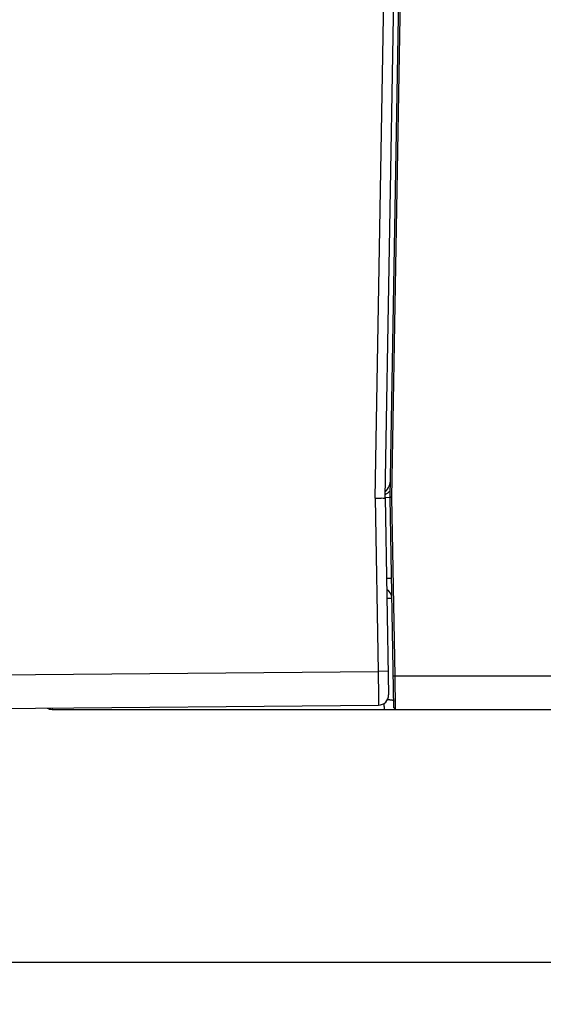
# Model space of a CAD drawing. Header units: inches. Extents: x 0 to 34, y 0 to 22.
# Tile 29 of 109: x 16.8 to 18.4, y 4.6 to 7.5. Entities that reach past the tile are written whole.
import ezdxf

# ---------------------------------------------------------------- set-up
doc = ezdxf.new("R2010")
doc.units = ezdxf.units.IN
doc.header["$LTSCALE"] = 1.87
doc.header["$MEASUREMENT"] = 0
doc.layers.get('0').update_dxf_attribs({"linetype": 'CONTINUOUS'})
doc.layers.add('DIMENSIONS', color=7, linetype='CONTINUOUS')
doc.styles.get("Standard").update_dxf_attribs({"font": 'txt', "width": 0.8})
doc.dimstyles.new('DIMSTYLE_1', dxfattribs={"dimtxt": 0.125, "dimasz": 0.18, "dimexe": 0.18, "dimexo": 0.0625, "dimgap": 0.09, "dimtad": 0, "dimtih": 1, "dimtoh": 1, "dimdec": 3, "dimzin": 4, "dimdsep": 46, "dimtxsty": 'STANDARD', "dimblk": '_FILLED', "dimblk1": '_FILLED', "dimblk2": '_FILLED', "dimcen": 0.09, "dimadec": 0, "dimazin": 0, "dimtp": 0.01, "dimtm": 0.01, "dimtfac": 1, "dimtdec": 3, "dimtofl": 0, "dimtmove": 0, "dimatfit": 3, "dimldrblk": '_FILLED', "dimfxl": 1, "dimtolj": 1, "dimtzin": 4, "dimarcsym": 0})

# ---------------------------------------------------------------- blocks, each defined once
blk = doc.blocks.new('_FILLED')
at = {"color": 0, "linetype": 'BYBLOCK'}
blk.add_solid([(0, 0), (-1, 0.174), (-1, -0.174)], dxfattribs=at)
blk = doc.blocks.new('*D0')
at = {"layer": 'DIMENSIONS', "color": 2, "linetype": 'CONTINUOUS'}
for p, q in [((15.2748, 7.0115), (15.2748, 4.6151)), ((26.0648, 5.4211), (26.0648, 4.6151)), ((15.2748, 4.7401), (19.3869, 4.7401)), ((26.0648, 4.7401), (21.0369, 4.7401))]:
    blk.add_line(p, q, dxfattribs=at)
at = {"layer": 'DIMENSIONS', "color": 2, "linetype": 'CONTINUOUS', "xscale": 0.18, "yscale": 0.18, "zscale": 0.18, "rotation": 180}
blk.add_blockref('_FILLED', (15.2748, 4.7401), dxfattribs=at)
at = {"layer": 'DIMENSIONS', "color": 2, "linetype": 'CONTINUOUS', "xscale": 0.18, "yscale": 0.18, "zscale": 0.18}
blk.add_blockref('_FILLED', (26.0648, 4.7401), dxfattribs=at)
at = {"layer": 'DIMENSIONS', "color": 2, "linetype": 'CONTINUOUS', "width": 0.8}
for s, p in [('10.790', (19.4494, 4.6776)), ('[', (20.1744, 4.6776)), ('274.07', (20.2744, 4.6776)), (']', (20.8744, 4.6776))]:
    blk.add_text(s, height=0.125, dxfattribs=at).set_placement(p)

msp = doc.modelspace()

# ---------------------------------------------------------------- linework, layer by layer
at = {"color": 7, "linetype": 'CONTINUOUS'}
for p, q in [((17.882, 6.1171), (17.9101, 7.7264)), ((17.9118, 6.1191), (17.9398, 7.7259)), ((17.9268, 6.12), (17.9546, 7.7148)), ((17.9319, 6.119), (17.9597, 7.7146)), ((17.882, 6.1171), (17.891, 5.6026)), ((17.9117, 6.1191), (17.922, 5.5332)), ((17.9118, 6.1191), (17.9268, 6.1192)), ((17.9377, 5.4951), (17.9268, 6.1181)), ((17.9411, 5.5892), (17.9319, 6.119)), ((16.4518, 5.5901), (17.891, 5.6026)), ((17.9207, 5.6031), (17.891, 5.6026)), ((17.9411, 5.5892), (18.443, 5.5892)), ((16.4518, 5.4901), (17.8922, 5.5026)), ((16.9242, 5.4901), (25.9555, 5.4901))]:
    msp.add_line(p, q, dxfattribs=at)
for centre, radius, start, end in [((17.8726, 6.1738), 0.0551, 315.7886, 359), ((17.9819, 6.1191), 0.0551, 179, 181), ((17.902, 5.8195), 0.03, 1, 61.0691), ((17.892, 5.5326), 0.03, 270.5, 1), ((16.9242, 5.5201), 0.03, 240.1637, 270), ((17.9428, 5.4952), 0.00512, 181, 270)]:
    msp.add_arc(centre, radius, start, end, dxfattribs=at)
for points, knots in [([(17.9271, 6.1387), (17.9264, 6.138), (17.9248, 6.1364), (17.9221, 6.1339), (17.9189, 6.1314), (17.9156, 6.1291), (17.9132, 6.1277), (17.912, 6.127), (17.9119, 6.127)], [0, 0, 0, 0, 0.154388, 0.36154, 0.570989, 0.781757, 0.993235, 1, 1, 1, 1]), ([(17.882, 6.1171), (17.8851, 6.1171), (17.8909, 6.1171), (17.899, 6.1169), (17.9053, 6.1176), (17.9099, 6.1161), (17.9117, 6.1182), (17.9118, 6.119)], [0, 0, 0, 0, 0.299947, 0.571947, 0.786164, 0.922697, 1, 1, 1, 1]), ([(17.9319, 6.119), (17.9317, 6.119), (17.9313, 6.1191), (17.9307, 6.1192), (17.9301, 6.1194), (17.9295, 6.1195), (17.929, 6.1196), (17.9285, 6.1197), (17.9281, 6.1198), (17.9277, 6.1198), (17.9274, 6.1199), (17.9271, 6.1199), (17.9269, 6.12), (17.9269, 6.12), (17.9268, 6.12), (17.9268, 6.12)], [0, 0, 0, 0, 0.121513, 0.240622, 0.356083, 0.466393, 0.569823, 0.664914, 0.750068, 0.824121, 0.886119, 0.9353, 0.970992, 0.992605, 1, 1, 1, 1]), ([(17.9319, 6.119), (17.9317, 6.119), (17.9313, 6.1189), (17.9307, 6.1188), (17.9301, 6.1187), (17.9295, 6.1186), (17.929, 6.1185), (17.9285, 6.1184), (17.9281, 6.1183), (17.9277, 6.1182), (17.9274, 6.1182), (17.9271, 6.1182), (17.9269, 6.1181), (17.9269, 6.1181), (17.9268, 6.1181), (17.9268, 6.1181)], [0, 0, 0, 0, 0.121872, 0.241325, 0.357019, 0.46752, 0.5711, 0.666221, 0.751353, 0.825327, 0.887195, 0.936183, 0.971619, 0.992943, 1, 1, 1, 1]), ([(17.9159, 5.8792), (17.9164, 5.8792), (17.9176, 5.8792), (17.9193, 5.8792), (17.921, 5.8792), (17.9227, 5.8792), (17.9242, 5.8792), (17.9255, 5.8792), (17.9268, 5.8792), (17.9278, 5.8792), (17.9288, 5.8791), (17.9295, 5.8791), (17.9301, 5.8791), (17.9306, 5.8791), (17.9308, 5.879), (17.931, 5.879), (17.931, 5.879)], [0, 0, 0, 0, 0.104575, 0.227534, 0.343458, 0.451679, 0.551575, 0.642571, 0.724144, 0.795827, 0.857208, 0.907938, 0.947731, 0.976373, 0.993739, 1, 1, 1, 1]), ([(17.9169, 5.8202), (17.9175, 5.8202), (17.9186, 5.8202), (17.9203, 5.8202), (17.9221, 5.8203), (17.9237, 5.8203), (17.9252, 5.8203), (17.9266, 5.8202), (17.9278, 5.8202), (17.9289, 5.8202), (17.9298, 5.8202), (17.9306, 5.8202), (17.9311, 5.8202), (17.9316, 5.8201), (17.9318, 5.8201), (17.932, 5.8201), (17.932, 5.8201)], [0, 0, 0, 0, 0.102478, 0.225661, 0.341764, 0.450185, 0.550312, 0.641558, 0.723372, 0.795263, 0.856816, 0.907684, 0.947586, 0.976307, 0.993722, 1, 1, 1, 1]), ([(17.891, 5.6026), (17.891, 5.6006), (17.8911, 5.5966), (17.8912, 5.5906), (17.8913, 5.5846), (17.8913, 5.5787), (17.8914, 5.5729), (17.8915, 5.5672), (17.8916, 5.5616), (17.8917, 5.5562), (17.8917, 5.551), (17.8918, 5.5459), (17.8919, 5.5411), (17.8919, 5.5364), (17.892, 5.532), (17.892, 5.5279), (17.8921, 5.524), (17.8921, 5.5205), (17.8921, 5.5172), (17.8922, 5.5142), (17.8922, 5.5116), (17.8922, 5.5093), (17.8922, 5.5073), (17.8923, 5.5057), (17.8922, 5.5044), (17.8923, 5.5034), (17.8922, 5.503), (17.8923, 5.5026), (17.8922, 5.5026)], [0, 0, 0, 0, 0.060402, 0.120596, 0.180345, 0.239419, 0.297601, 0.35468, 0.410452, 0.464714, 0.517271, 0.567933, 0.616518, 0.662852, 0.706777, 0.748144, 0.786808, 0.82263, 0.855469, 0.885196, 0.911694, 0.93486, 0.954609, 0.970868, 0.983576, 0.992687, 0.998167, 1, 1, 1, 1]), ([(17.936, 5.5891), (17.936, 5.5891), (17.9361, 5.5892), (17.9362, 5.5891), (17.9364, 5.5891), (17.9366, 5.5891), (17.9369, 5.5891), (17.9373, 5.5891), (17.9378, 5.5891), (17.9382, 5.5891), (17.9388, 5.5892), (17.9393, 5.5892), (17.9399, 5.5892), (17.9405, 5.5892), (17.9409, 5.5892), (17.9411, 5.5892)], [0, 0, 0, 0, 0.007365, 0.029153, 0.065086, 0.114647, 0.177115, 0.25158, 0.336957, 0.432002, 0.53533, 0.645434, 0.760709, 0.879475, 1, 1, 1, 1]), ([(17.9428, 5.4901), (17.9428, 5.4901), (17.9428, 5.4903), (17.9428, 5.4908), (17.9427, 5.4916), (17.9427, 5.4926), (17.9427, 5.494), (17.9427, 5.4957), (17.9426, 5.4977), (17.9426, 5.4999), (17.9426, 5.5025), (17.9425, 5.5053), (17.9425, 5.5084), (17.9424, 5.5117), (17.9424, 5.5153), (17.9423, 5.5191), (17.9422, 5.5231), (17.9422, 5.5274), (17.9421, 5.5318), (17.942, 5.5364), (17.9419, 5.5412), (17.9418, 5.5462), (17.9418, 5.5512), (17.9417, 5.5564), (17.9416, 5.5617), (17.9415, 5.5671), (17.9414, 5.5726), (17.9413, 5.5781), (17.9412, 5.5836), (17.9412, 5.5873), (17.9411, 5.5892)], [0, 0, 0, 0, 0.001569, 0.006271, 0.014093, 0.025009, 0.038985, 0.055979, 0.075938, 0.098798, 0.124491, 0.152934, 0.184041, 0.217714, 0.253849, 0.292333, 0.333047, 0.375865, 0.420652, 0.467269, 0.515572, 0.565411, 0.616629, 0.669069, 0.722566, 0.776954, 0.832063, 0.887723, 0.943761, 1, 1, 1, 1]), ([(16.9234, 5.4942), (16.9235, 5.4939), (16.9235, 5.4932), (16.9236, 5.4924), (16.9237, 5.4916), (16.9238, 5.4909), (16.924, 5.4905), (16.9241, 5.4902), (16.9242, 5.4901), (16.9242, 5.4901)], [0, 0, 0, 0, 0.216463, 0.445245, 0.635052, 0.784939, 0.894468, 0.964293, 1, 1, 1, 1]), ([(17.9104, 5.4901), (17.9103, 5.4901), (17.9102, 5.4902), (17.9101, 5.4905), (17.91, 5.4909), (17.9099, 5.4916), (17.9098, 5.4924), (17.9097, 5.4933), (17.9096, 5.4944), (17.9095, 5.4957), (17.9094, 5.4971), (17.9093, 5.4987), (17.9092, 5.5004), (17.9091, 5.5022), (17.909, 5.5041), (17.909, 5.506), (17.909, 5.5073), (17.9089, 5.5079)], [0, 0, 0, 0, 0.008424, 0.02489, 0.050712, 0.086041, 0.130778, 0.184708, 0.247536, 0.318901, 0.398387, 0.485523, 0.579791, 0.680629, 0.787432, 0.899562, 1, 1, 1, 1]), ([(17.9188, 5.5192), (17.9192, 5.5192), (17.9202, 5.5192), (17.9219, 5.5191), (17.9238, 5.519), (17.9257, 5.5188), (17.9274, 5.5186), (17.9291, 5.5185), (17.9306, 5.5183), (17.9319, 5.518), (17.9332, 5.5178), (17.9342, 5.5175), (17.9352, 5.5172), (17.9359, 5.5168), (17.9365, 5.5164), (17.937, 5.5159), (17.9373, 5.5154), (17.9373, 5.515), (17.9373, 5.5148)], [0, 0, 0, 0, 0.053877, 0.156514, 0.254911, 0.34851, 0.436786, 0.519262, 0.59551, 0.66516, 0.727931, 0.783671, 0.832409, 0.874447, 0.910499, 0.941913, 0.970837, 1, 1, 1, 1])]:
    msp.add_open_spline(points, degree=3, knots=knots, dxfattribs=at)
for points in [[(17.9118, 6.119), (17.9118, 6.119), (17.9118, 6.119), (17.9118, 6.1191)], [(17.9118, 6.119), (17.9118, 6.119), (17.9118, 6.119), (17.9118, 6.119)]]:
    msp.add_open_spline(points, degree=3, dxfattribs=at)

# ---------------------------------------------------------------- dimensions: what is measured, and where the dimension line sits
at = {"layer": 'DIMENSIONS', "color": 2, "linetype": 'CONTINUOUS'}
dim = msp.add_linear_dim(base=(26.0648, 4.7401), p1=(15.2748, 7.0115), p2=(26.0648, 5.4211), dimstyle='DIMSTYLE_1', dxfattribs=at)
dim.commit()
dim.dimension.update_dxf_attribs({"geometry": '*D0', "text_midpoint": (20.2119, 4.7401), "dimtype": 160})

doc.saveas('drawing.dxf')
